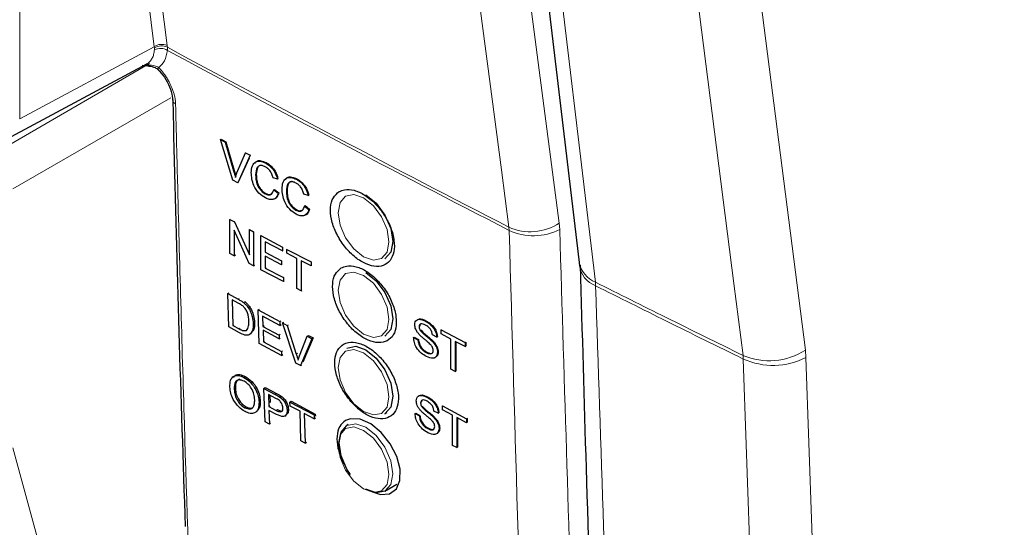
# Paper-space layout 'Blatt4' of a CAD drawing. Header units: millimetres. Extents: x 5 to 418, y 2 to 292.
# Tile 33 of 88: x 152 to 162, y 142 to 147. Entities that reach past the tile are written whole.
import ezdxf

# ---------------------------------------------------------------- set-up
doc = ezdxf.new("R2010")
doc.units = ezdxf.units.MM

psp = doc.layouts.new('Blatt4')

# ---------------------------------------------------------------- linework, layer by layer
at = {"color": 7, "linetype": 'Continuous', "lineweight": 18}
for p, q in [((151.519, 159.786), (151.519, 146.123)), ((152.937, 146.885), (152.719, 148.611)), ((152.858, 148.611), (153.074, 146.896)), ((151.519, 146.123), (152.937, 146.885)), ((152.939, 146.871), (152.937, 146.885)), ((152.94, 146.852), (152.939, 146.871)), ((153.074, 146.896), (153.076, 146.878)), ((153.076, 146.878), (153.077, 146.846)), ((151.236, 145.753), (152.889, 146.707)), ((153.111, 146.345), (151.448, 145.385)), ((153.775, 145.575), (153.782, 145.579)), ((156.677, 144.981), (156.68, 144.948)), ((157.214, 144.958), (157.208, 145.024)), ((157.592, 144.364), (157.59, 144.402)), ((153.822, 144.223), (153.834, 144.231)), ((153.833, 143.91), (153.844, 143.918)), ((154.435, 143.645), (154.448, 143.654)), ((159.149, 143.592), (159.146, 143.63)), ((159.804, 143.686), (159.81, 143.609)), ((154.214, 143.219), (154.228, 143.228)), ((154.224, 143.05), (154.238, 143.059))]:
    psp.add_line(p, q, dxfattribs=at)
at = {"color": 7, "linetype": 'Continuous', "lineweight": 25}
for p, q in [((151.432, 145.937), (152.858, 146.704)), ((152.81, 146.691), (152.898, 146.681)), ((153.637, 145.905), (153.644, 145.91)), ((153.768, 145.477), (153.637, 145.905)), ((153.637, 145.905), (153.687, 145.879)), ((153.644, 145.91), (153.694, 145.883)), ((153.687, 145.879), (153.694, 145.883)), ((153.687, 145.879), (153.775, 145.575)), ((153.694, 145.883), (153.782, 145.579)), ((153.899, 145.767), (153.905, 145.771)), ((153.81, 145.556), (153.899, 145.767)), ((153.948, 145.741), (153.818, 145.451)), ((153.94, 145.711), (153.824, 145.455)), ((153.899, 145.767), (153.948, 145.741)), ((153.948, 145.741), (153.954, 145.744)), ((154.111, 145.659), (154.116, 145.663)), ((153.818, 145.451), (153.768, 145.477)), ((154.007, 145.533), (154.014, 145.537)), ((154.236, 145.489), (154.19, 145.502)), ((154.236, 145.489), (154.242, 145.493)), ((154.435, 145.488), (154.44, 145.491)), ((153.818, 145.451), (153.824, 145.455)), ((154.198, 145.376), (154.205, 145.38)), ((154.198, 145.376), (154.244, 145.34)), ((154.205, 145.38), (154.251, 145.344)), ((154.331, 145.361), (154.338, 145.365)), ((154.107, 145.334), (154.114, 145.338)), ((154.244, 145.34), (154.251, 145.344)), ((154.56, 145.317), (154.514, 145.33)), ((154.56, 145.317), (154.567, 145.321)), ((154.432, 145.162), (154.438, 145.167)), ((154.523, 145.204), (154.529, 145.209)), ((154.523, 145.204), (154.568, 145.168)), ((154.529, 145.209), (154.575, 145.172)), ((154.568, 145.168), (154.575, 145.172)), ((153.736, 145.064), (153.741, 145.067)), ((153.736, 144.705), (153.736, 145.064)), ((153.736, 145.064), (153.785, 145.039)), ((153.938, 144.599), (153.782, 144.949)), ((153.782, 144.949), (153.782, 144.681)), ((153.785, 145.039), (153.789, 145.042)), ((153.785, 145.039), (153.941, 144.689)), ((153.941, 144.957), (153.944, 144.959)), ((153.941, 144.689), (153.941, 144.957)), ((153.941, 144.957), (153.986, 144.933)), ((153.986, 144.933), (153.989, 144.935)), ((153.986, 144.933), (153.986, 144.573)), ((154.061, 144.893), (154.064, 144.895)), ((154.061, 144.534), (154.061, 144.893)), ((154.061, 144.893), (154.291, 144.773)), ((154.291, 144.731), (154.107, 144.828)), ((154.107, 144.828), (154.107, 144.717)), ((154.291, 144.773), (154.291, 144.731)), ((154.291, 144.773), (154.292, 144.773)), ((154.291, 144.731), (154.293, 144.733)), ((154.337, 144.748), (154.338, 144.749)), ((154.337, 144.707), (154.337, 144.748)), ((154.337, 144.748), (154.591, 144.615)), ((153.782, 144.681), (153.736, 144.705)), ((153.782, 144.681), (153.795, 144.689)), ((154.107, 144.717), (154.113, 144.721)), ((154.107, 144.717), (154.278, 144.627)), ((154.278, 144.586), (154.107, 144.676)), ((154.107, 144.676), (154.107, 144.551)), ((154.278, 144.627), (154.283, 144.63)), ((154.278, 144.627), (154.278, 144.586)), ((154.441, 144.652), (154.337, 144.707)), ((154.441, 144.334), (154.441, 144.652)), ((154.591, 144.573), (154.487, 144.628)), ((154.487, 144.628), (154.487, 144.31)), ((153.986, 144.573), (153.938, 144.599)), ((153.986, 144.573), (153.998, 144.581)), ((154.299, 144.409), (154.061, 144.534)), ((154.107, 144.551), (154.117, 144.558)), ((154.107, 144.551), (154.299, 144.45)), ((154.278, 144.586), (154.284, 144.59)), ((154.591, 144.615), (154.591, 144.573)), ((154.591, 144.615), (154.591, 144.615)), ((154.591, 144.573), (154.592, 144.574)), ((157.42, 144.609), (157.423, 144.572)), ((154.299, 144.45), (154.308, 144.456)), ((154.299, 144.45), (154.299, 144.409)), ((154.299, 144.409), (154.309, 144.415)), ((154.487, 144.31), (154.441, 144.334)), ((154.487, 144.31), (154.496, 144.316)), ((153.712, 144.282), (153.724, 144.29)), ((153.723, 143.93), (153.712, 144.282)), ((153.712, 144.282), (153.822, 144.223)), ((153.824, 144.182), (153.759, 144.217)), ((153.759, 144.217), (153.767, 143.946)), ((153.879, 144.188), (153.891, 144.195)), ((153.927, 144.137), (153.939, 144.145)), ((154.034, 144.109), (154.047, 144.117)), ((154.045, 143.757), (154.034, 144.109)), ((154.034, 144.109), (154.262, 143.987)), ((154.263, 143.947), (154.081, 144.044)), ((154.081, 144.044), (154.084, 143.936)), ((153.838, 143.868), (153.723, 143.93)), ((153.767, 143.946), (153.778, 143.953)), ((153.767, 143.946), (153.833, 143.91)), ((153.982, 143.966), (153.993, 143.974)), ((154.084, 143.936), (154.096, 143.944)), ((154.084, 143.936), (154.254, 143.845)), ((154.262, 143.987), (154.275, 143.996)), ((154.262, 143.987), (154.263, 143.947)), ((154.263, 143.947), (154.276, 143.955)), ((154.291, 143.972), (154.304, 143.98)), ((154.431, 143.549), (154.291, 143.972)), ((154.291, 143.972), (154.34, 143.945)), ((154.34, 143.945), (154.354, 143.954)), ((154.34, 143.945), (154.435, 143.645)), ((155.73, 143.932), (155.734, 143.935)), ((155.797, 143.992), (155.799, 143.993)), ((155.962, 143.899), (155.966, 143.902)), ((154.255, 143.804), (154.085, 143.895)), ((154.085, 143.895), (154.089, 143.773)), ((154.254, 143.845), (154.266, 143.853)), ((154.254, 143.845), (154.255, 143.804)), ((154.255, 143.804), (154.267, 143.812)), ((154.47, 143.626), (154.551, 143.832)), ((154.6, 143.805), (154.48, 143.523)), ((154.614, 143.814), (154.506, 143.56)), ((154.551, 143.832), (154.564, 143.841)), ((154.551, 143.832), (154.6, 143.805)), ((154.564, 143.841), (154.614, 143.814)), ((154.6, 143.805), (154.614, 143.814)), ((155.672, 143.819), (155.679, 143.823)), ((155.672, 143.819), (155.718, 143.794)), ((155.679, 143.823), (155.724, 143.799)), ((155.718, 143.794), (155.724, 143.799)), ((155.742, 143.894), (155.746, 143.897)), ((155.917, 143.822), (155.871, 143.846)), ((155.917, 143.822), (155.923, 143.826)), ((155.962, 143.899), (156.215, 143.765)), ((155.962, 143.858), (155.962, 143.899)), ((156.066, 143.803), (155.962, 143.858)), ((156.066, 143.485), (156.066, 143.803)), ((154.28, 143.63), (154.045, 143.757)), ((154.089, 143.773), (154.101, 143.781)), ((154.089, 143.773), (154.279, 143.671)), ((155.869, 143.779), (155.876, 143.783)), ((156.215, 143.723), (156.112, 143.778)), ((156.112, 143.778), (156.112, 143.461)), ((156.119, 143.775), (156.119, 143.465)), ((156.215, 143.765), (156.222, 143.769)), ((156.215, 143.765), (156.215, 143.723)), ((156.215, 143.723), (156.222, 143.727)), ((156.22, 143.77), (156.222, 143.769)), ((156.222, 143.769), (156.222, 143.727)), ((154.279, 143.671), (154.291, 143.679)), ((154.279, 143.671), (154.28, 143.63)), ((154.28, 143.63), (154.292, 143.638)), ((155.805, 143.66), (155.812, 143.664)), ((155.925, 143.662), (155.932, 143.666)), ((154.48, 143.523), (154.431, 143.549)), ((154.48, 143.523), (154.494, 143.532)), ((156.112, 143.461), (156.066, 143.485)), ((153.883, 143.399), (153.897, 143.408)), ((156.112, 143.461), (156.119, 143.465)), ((153.781, 143.271), (153.794, 143.28)), ((154.095, 143.282), (154.109, 143.291)), ((154.106, 142.93), (154.095, 143.282)), ((154.095, 143.282), (154.214, 143.219)), ((154.109, 143.291), (154.228, 143.228)), ((154.219, 143.176), (154.142, 143.217)), ((154.142, 143.217), (154.146, 143.091)), ((154.156, 143.21), (154.159, 143.132)), ((154.262, 143.19), (154.276, 143.2)), ((155.813, 143.189), (155.815, 143.19)), ((153.893, 143.079), (153.907, 143.088)), ((154.043, 143.137), (154.056, 143.146)), ((154.146, 143.091), (154.16, 143.1)), ((154.146, 143.091), (154.224, 143.05)), ((154.369, 143.137), (154.383, 143.146)), ((154.369, 143.137), (154.623, 143.003)), ((154.371, 143.096), (154.369, 143.137)), ((154.475, 143.041), (154.371, 143.096)), ((154.383, 143.146), (154.636, 143.012)), ((155.746, 143.13), (155.75, 143.132)), ((155.758, 143.092), (155.762, 143.095)), ((155.978, 143.097), (155.982, 143.099)), ((155.978, 143.097), (156.231, 142.962)), ((155.978, 143.055), (155.978, 143.097)), ((154.227, 143.008), (154.147, 143.051)), ((154.147, 143.051), (154.152, 142.906)), ((154.314, 142.99), (154.329, 143)), ((154.339, 143.053), (154.353, 143.062)), ((154.485, 142.73), (154.475, 143.041)), ((154.624, 142.962), (154.52, 143.017)), ((154.52, 143.017), (154.53, 142.706)), ((154.623, 143.003), (154.636, 143.012)), ((154.623, 143.003), (154.624, 142.962)), ((154.624, 142.962), (154.638, 142.971)), ((154.636, 143.012), (154.637, 142.99)), ((155.37, 143.015), (155.393, 143.028)), ((155.688, 143.016), (155.695, 143.02)), ((155.688, 143.016), (155.734, 142.992)), ((155.695, 143.02), (155.74, 142.996)), ((155.734, 142.992), (155.74, 142.996)), ((155.885, 142.976), (155.892, 142.98)), ((155.933, 143.02), (155.887, 143.044)), ((155.933, 143.02), (155.939, 143.023)), ((156.082, 143), (155.978, 143.055)), ((156.082, 142.682), (156.082, 143)), ((156.231, 142.92), (156.128, 142.976)), ((156.128, 142.976), (156.128, 142.658)), ((156.134, 142.972), (156.134, 142.662)), ((156.231, 142.962), (156.238, 142.966)), ((156.235, 142.968), (156.238, 142.966)), ((156.238, 142.966), (156.238, 142.925)), ((154.152, 142.906), (154.106, 142.93)), ((154.152, 142.906), (154.165, 142.915)), ((154.984, 142.9), (154.97, 142.892)), ((155.822, 142.858), (155.828, 142.862)), ((155.941, 142.859), (155.948, 142.863)), ((156.231, 142.962), (156.231, 142.92)), ((156.231, 142.92), (156.238, 142.925)), ((154.53, 142.706), (154.485, 142.73)), ((154.53, 142.706), (154.543, 142.714)), ((156.128, 142.658), (156.082, 142.682)), ((156.128, 142.658), (156.134, 142.662)), ((155.37, 142.199), (155.495, 142.271))]:
    psp.add_line(p, q, dxfattribs=at)
at = {"color": 7, "linetype": 'Continuous', "lineweight": 18, "flags": 128}
for points in [[(155.793, 155.844), (156.501, 150.432), (157.208, 145.024)], [(156.677, 144.981), (156.598, 145.588), (156.281, 148.012), (155.261, 155.802)], [(156.304, 155.185), (156.394, 154.429), (156.755, 151.406), (157.115, 148.383), (157.59, 144.402)], [(158.419, 154.516), (158.772, 151.761), (159.124, 149.006), (159.804, 143.686)], [(159.146, 143.63), (159.049, 144.39), (158.661, 147.426), (158.273, 150.463), (157.762, 154.46)], [(152.981, 146.641), (152.98, 146.643), (152.978, 146.648), (152.98, 146.656), (152.984, 146.666)], [(155.145, 145.29), (155.043, 145.326), (154.956, 145.309), (154.898, 145.242), (154.877, 145.135), (154.898, 145.005), (154.956, 144.871), (155.043, 144.754), (155.145, 144.671), (155.248, 144.635), (155.335, 144.652), (155.393, 144.719), (155.413, 144.826), (155.393, 144.956), (155.335, 145.09), (155.248, 145.207), (155.145, 145.29)], [(155.145, 144.473), (155.043, 144.509), (154.956, 144.492), (154.898, 144.425), (154.877, 144.319), (154.898, 144.189), (154.956, 144.055), (155.043, 143.937), (155.145, 143.855), (155.248, 143.819), (155.335, 143.836), (155.393, 143.903), (155.413, 144.009), (155.393, 144.14), (155.335, 144.273), (155.248, 144.391), (155.145, 144.473)], [(155.145, 143.657), (155.043, 143.693), (154.956, 143.676), (154.898, 143.609), (154.877, 143.502), (154.898, 143.372), (154.956, 143.238), (155.043, 143.121), (155.145, 143.038), (155.248, 143.002), (155.335, 143.019), (155.393, 143.086), (155.413, 143.193), (155.393, 143.323), (155.335, 143.457), (155.248, 143.574), (155.145, 143.657)], [(155.145, 142.222), (155.248, 142.186), (155.335, 142.203), (155.393, 142.27), (155.413, 142.376), (155.393, 142.506), (155.335, 142.64), (155.248, 142.758), (155.145, 142.84), (155.043, 142.876), (154.956, 142.859), (154.898, 142.792), (154.877, 142.686), (154.898, 142.555), (154.956, 142.422), (155.043, 142.304), (155.145, 142.222)], [(154.97, 142.892), (155.062, 142.91), (155.17, 142.872), (155.278, 142.785), (155.37, 142.661), (155.431, 142.519), (155.453, 142.382), (155.431, 142.269), (155.37, 142.199), (155.37, 142.199)], [(151.448, 142.654), (152.431, 139.045), (153.418, 135.418)]]:
    psp.add_lwpolyline(points, dxfattribs=at)
at = {"color": 7, "linetype": 'Continuous', "lineweight": 25, "flags": 128}
for points in [[(156.134, 155.394), (156.252, 154.404), (157.42, 144.611)], [(155.17, 145.322), (155.278, 145.234), (155.37, 145.11), (155.431, 144.969), (155.453, 144.832), (155.431, 144.719), (155.37, 144.649), (155.37, 144.649)], [(155.17, 144.505), (155.278, 144.418), (155.37, 144.294), (155.431, 144.153), (155.453, 144.015), (155.431, 143.903), (155.37, 143.832), (155.37, 143.832)], [(154.97, 143.708), (155.062, 143.726), (155.17, 143.688)], [(155.17, 143.688), (155.278, 143.601), (155.37, 143.477), (155.431, 143.336), (155.453, 143.199), (155.431, 143.086), (155.37, 143.015), (155.37, 143.015)], [(155.006, 142.374), (154.97, 142.43), (154.909, 142.571), (154.887, 142.709), (154.909, 142.821), (154.97, 142.892), (154.97, 142.892)], [(155.248, 142.187), (155.323, 142.162), (155.419, 142.17), (155.491, 142.223), (155.529, 142.313), (155.531, 142.432), (155.496, 142.566), (155.427, 142.699), (155.332, 142.817), (155.222, 142.907), (155.11, 142.957), (155.008, 142.963), (154.955, 142.944), (154.955, 142.944)], [(155.37, 142.199), (155.278, 142.181), (155.17, 142.219)]]:
    psp.add_lwpolyline(points, dxfattribs=at)
at = {"color": 7, "linetype": 'Continuous', "lineweight": 18}
for centre, radius, start, end in [((153.016, 146.77), 0.14, 65.1129, 124.1357), ((153.014, 146.758), 0.136, 62.583, 123.4037), ((153.003, 146.728), 0.139, 57.9386, 117.0038), ((247.95, 322.642), 199.734, 241.64077, 242.80828), ((247.95, 322.605), 199.73, 241.64019, 242.80847), ((153.182, 146.328), 0.0509, 183.7199, 247.9823), ((156.903, 145.498), 0.564, 246.4011, 302.7847), ((156.937, 145.503), 0.611, 245.151, 296.9434), ((157.696, 144.662), 0.281, 190.4308, 247.6781), ((157.678, 144.606), 0.256, 184.9005, 250.5504), ((159.422, 144.283), 0.709, 247.0757, 302.5706), ((159.461, 144.288), 0.763, 245.8302, 297.1632)]:
    psp.add_arc(centre, radius, start, end, dxfattribs=at)
for points, knots in [([(152.858, 146.704), (152.859, 146.705), (152.866, 146.708), (152.878, 146.716), (152.892, 146.729), (152.905, 146.745), (152.916, 146.763), (152.925, 146.782), (152.932, 146.804), (152.937, 146.827), (152.939, 146.844), (152.94, 146.852)], [0, 0, 0, 0, 0.025227, 0.144895, 0.265397, 0.38853, 0.512573, 0.632266, 0.752793, 0.875944, 1, 1, 1, 1]), ([(153.077, 146.846), (153.07, 146.806), (153.056, 146.728), (153.007, 146.686), (152.984, 146.666)], [0, 0, 0, 0, 0.518965, 1, 1, 1, 1]), ([(152.836, 146.692), (152.84, 146.692), (152.852, 146.691), (152.864, 146.691), (152.872, 146.69)], [0, 0, 0, 0, 0.3044, 1, 1, 1, 1]), ([(152.872, 146.69), (152.896, 146.69), (152.934, 146.69), (152.97, 146.673), (152.984, 146.666)], [0, 0, 0, 0, 0.616269, 1, 1, 1, 1]), ([(152.984, 146.666), (152.988, 146.663), (152.999, 146.651), (153.017, 146.63), (153.038, 146.604), (153.054, 146.581), (153.072, 146.554), (153.089, 146.526), (153.107, 146.491), (153.119, 146.464), (153.131, 146.435), (153.141, 146.405), (153.151, 146.371), (153.156, 146.344), (153.161, 146.314), (153.162, 146.295), (153.163, 146.28)], [0, 0, 0, 0, 0.036268, 0.109189, 0.182894, 0.257397, 0.294868, 0.390348, 0.47541, 0.552189, 0.589654, 0.685193, 0.770307, 0.847135, 0.884624, 1, 1, 1, 1]), ([(153.163, 146.28), (153.164, 146.227), (153.171, 145.959), (153.199, 144.833), (153.278, 142.051), (153.427, 137.789), (153.642, 132.886), (153.816, 129.702), (153.898, 128.201)], [0, 0, 0, 0, 0.0088086, 0.044043, 0.1849809, 0.4668597, 0.7487682, 1, 1, 1, 1]), ([(157.555, 125.195), (157.542, 125.406), (157.475, 126.457), (157.211, 130.884), (156.903, 137.242), (156.742, 142.81), (156.68, 144.948)], [0, 0, 0, 0, 0.032288, 0.161438, 0.678067, 1, 1, 1, 1]), ([(157.214, 144.958), (157.313, 141.642), (157.513, 135.01), (157.896, 128.482), (158.088, 125.218)], [0, 0, 0, 0, 0.4999, 1, 1, 1, 1]), ([(157.59, 144.402), (157.838, 144.278), (158.355, 144.019), (158.875, 143.763), (159.146, 143.63)], [0, 0, 0, 0, 0.479802, 1, 1, 1, 1]), ([(157.592, 144.364), (157.702, 140.974), (157.916, 134.314), (158.304, 127.767), (158.494, 124.552)], [0, 0, 0, 0, 0.508896, 1, 1, 1, 1]), ([(159.149, 143.592), (158.878, 143.725), (158.358, 143.981), (157.841, 144.24), (157.592, 144.364)], [0, 0, 0, 0, 0.52026, 1, 1, 1, 1]), ([(161.242, 110.107), (161.087, 111.773), (160.642, 116.538), (160.043, 124.487), (159.485, 133.976), (159.261, 140.387), (159.149, 143.592)], [0, 0, 0, 0, 0.1519058, 0.4346037, 0.7173017, 1, 1, 1, 1]), ([(159.81, 143.609), (159.922, 140.407), (160.146, 134.001), (160.703, 124.52), (161.301, 116.577), (161.746, 111.815), (161.901, 110.151)], [0, 0, 0, 0, 0.282698, 0.565396, 0.848094, 1, 1, 1, 1])]:
    psp.add_open_spline(points, degree=3, knots=knots, dxfattribs=at)
at = {"color": 7, "linetype": 'Continuous', "lineweight": 25}
for points, knots in [([(152.881, 146.681), (152.904, 146.677), (152.941, 146.671), (152.975, 146.648), (152.985, 146.636), (152.988, 146.633)], [0, 0, 0, 0, 0.54369, 0.884884, 1, 1, 1, 1]), ([(152.98, 146.64), (152.985, 146.636), (153.014, 146.608), (153.064, 146.538), (153.111, 146.438), (153.132, 146.359), (153.129, 146.33), (153.129, 146.325)], [0, 0, 0, 0, 0.050198, 0.338746, 0.635183, 0.927589, 1, 1, 1, 1]), ([(153.134, 146.324), (153.137, 146.196), (153.168, 144.689), (153.218, 143.193), (153.264, 141.826)], [0, 0, 0, 0, 0.085161, 1, 1, 1, 1]), ([(153.961, 145.557), (153.963, 145.582), (153.967, 145.632), (154.003, 145.676), (154.056, 145.683), (154.092, 145.667), (154.111, 145.659)], [0, 0, 0, 0, 0.280492, 0.55957, 0.779615, 1, 1, 1, 1]), ([(153.998, 145.654), (154.004, 145.663), (154.018, 145.684), (154.063, 145.686), (154.099, 145.671), (154.117, 145.664)], [0, 0, 0, 0, 0.235895, 0.617654, 1, 1, 1, 1]), ([(153.775, 145.575), (153.779, 145.562), (153.785, 145.54), (153.791, 145.517), (153.793, 145.507)], [0, 0, 0, 0, 0.559998, 1, 1, 1, 1]), ([(153.782, 145.579), (153.785, 145.566), (153.791, 145.547), (153.796, 145.528), (153.797, 145.521)], [0, 0, 0, 0, 0.6483415, 1, 1, 1, 1]), ([(154.109, 145.619), (154.097, 145.624), (154.074, 145.635), (154.044, 145.632), (154.012, 145.604), (154.009, 145.562), (154.007, 145.533)], [0, 0, 0, 0, 0.187223, 0.373906, 0.560736, 1, 1, 1, 1]), ([(154.066, 145.634), (154.061, 145.634), (154.046, 145.634), (154.019, 145.607), (154.016, 145.566), (154.014, 145.537)], [0, 0, 0, 0, 0.128287, 0.388412, 1, 1, 1, 1]), ([(154.19, 145.502), (154.186, 145.515), (154.179, 145.541), (154.159, 145.577), (154.134, 145.604), (154.117, 145.614), (154.109, 145.619)], [0, 0, 0, 0, 0.280553, 0.559739, 0.779654, 1, 1, 1, 1]), ([(154.111, 145.659), (154.127, 145.65), (154.158, 145.63), (154.197, 145.584), (154.223, 145.534), (154.232, 145.504), (154.236, 145.489)], [0, 0, 0, 0, 0.2800806, 0.5594487, 0.7795488, 1, 1, 1, 1]), ([(154.117, 145.664), (154.133, 145.654), (154.165, 145.634), (154.204, 145.588), (154.23, 145.539), (154.238, 145.508), (154.242, 145.493)], [0, 0, 0, 0, 0.2800806, 0.5594487, 0.7795488, 1, 1, 1, 1]), ([(153.793, 145.507), (153.796, 145.517), (153.801, 145.533), (153.808, 145.549), (153.81, 145.556)], [0, 0, 0, 0, 0.559972, 1, 1, 1, 1]), ([(154.112, 145.29), (154.087, 145.305), (154.039, 145.335), (153.988, 145.416), (153.965, 145.492), (153.963, 145.535), (153.961, 145.557)], [0, 0, 0, 0, 0.279955, 0.558088, 0.778912, 1, 1, 1, 1]), ([(154.007, 145.533), (154.008, 145.513), (154.01, 145.474), (154.029, 145.412), (154.066, 145.361), (154.094, 145.343), (154.107, 145.334)], [0, 0, 0, 0, 0.281245, 0.560716, 0.780138, 1, 1, 1, 1]), ([(154.014, 145.537), (154.015, 145.517), (154.017, 145.478), (154.035, 145.416), (154.073, 145.365), (154.1, 145.347), (154.114, 145.338)], [0, 0, 0, 0, 0.281245, 0.560716, 0.780138, 1, 1, 1, 1]), ([(154.286, 145.385), (154.287, 145.41), (154.291, 145.46), (154.327, 145.504), (154.38, 145.511), (154.417, 145.495), (154.435, 145.488)], [0, 0, 0, 0, 0.280492, 0.55957, 0.779615, 1, 1, 1, 1]), ([(154.322, 145.483), (154.328, 145.491), (154.342, 145.513), (154.387, 145.515), (154.424, 145.499), (154.442, 145.492)], [0, 0, 0, 0, 0.2358954, 0.6176536, 1, 1, 1, 1]), ([(154.433, 145.447), (154.421, 145.453), (154.398, 145.463), (154.368, 145.46), (154.336, 145.432), (154.333, 145.391), (154.331, 145.361)], [0, 0, 0, 0, 0.187223, 0.373906, 0.560736, 1, 1, 1, 1]), ([(154.391, 145.463), (154.386, 145.463), (154.37, 145.463), (154.344, 145.435), (154.34, 145.394), (154.338, 145.365)], [0, 0, 0, 0, 0.128287, 0.388412, 1, 1, 1, 1]), ([(154.435, 145.488), (154.451, 145.478), (154.483, 145.459), (154.522, 145.412), (154.548, 145.363), (154.556, 145.332), (154.56, 145.317)], [0, 0, 0, 0, 0.280081, 0.559449, 0.779549, 1, 1, 1, 1]), ([(154.442, 145.492), (154.458, 145.482), (154.489, 145.463), (154.528, 145.416), (154.554, 145.367), (154.563, 145.337), (154.567, 145.321)], [0, 0, 0, 0, 0.280081, 0.559449, 0.779549, 1, 1, 1, 1]), ([(154.107, 145.334), (154.12, 145.329), (154.145, 145.318), (154.183, 145.329), (154.192, 145.358), (154.198, 145.376)], [0, 0, 0, 0, 0.2807112, 0.5609046, 1, 1, 1, 1]), ([(154.436, 145.119), (154.412, 145.134), (154.363, 145.163), (154.312, 145.245), (154.29, 145.321), (154.287, 145.364), (154.286, 145.385)], [0, 0, 0, 0, 0.279955, 0.558088, 0.778912, 1, 1, 1, 1]), ([(154.331, 145.361), (154.332, 145.341), (154.334, 145.302), (154.353, 145.24), (154.391, 145.189), (154.418, 145.171), (154.432, 145.162)], [0, 0, 0, 0, 0.281245, 0.560716, 0.780138, 1, 1, 1, 1]), ([(154.338, 145.365), (154.339, 145.346), (154.341, 145.306), (154.36, 145.245), (154.397, 145.194), (154.425, 145.176), (154.438, 145.167)], [0, 0, 0, 0, 0.281245, 0.560716, 0.780138, 1, 1, 1, 1]), ([(154.514, 145.33), (154.511, 145.344), (154.504, 145.37), (154.483, 145.406), (154.458, 145.432), (154.441, 145.442), (154.433, 145.447)], [0, 0, 0, 0, 0.280553, 0.559739, 0.779654, 1, 1, 1, 1]), ([(154.889, 145.357), (154.866, 145.338), (154.819, 145.3), (154.792, 145.194), (154.801, 145.067), (154.848, 144.928), (154.927, 144.795), (155.029, 144.682), (155.143, 144.601), (155.256, 144.563), (155.356, 144.571), (155.429, 144.625), (155.47, 144.718), (155.472, 144.84), (155.437, 144.976), (155.367, 145.113), (155.271, 145.234), (155.159, 145.326), (155.044, 145.378), (154.952, 145.385), (154.907, 145.365), (154.889, 145.357)], [0, 0, 0, 0, 0.053572, 0.107144, 0.160731, 0.214379, 0.268102, 0.321888, 0.375695, 0.429473, 0.483183, 0.536814, 0.590389, 0.643958, 0.697575, 0.751273, 0.805049, 0.858864, 0.912659, 0.966387, 1, 1, 1, 1]), ([(154.244, 145.34), (154.239, 145.324), (154.228, 145.293), (154.194, 145.271), (154.153, 145.272), (154.125, 145.284), (154.112, 145.29)], [0, 0, 0, 0, 0.2802563, 0.5595462, 0.7795894, 1, 1, 1, 1]), ([(154.114, 145.338), (154.127, 145.332), (154.148, 145.323), (154.164, 145.329), (154.17, 145.332)], [0, 0, 0, 0, 0.604662, 1, 1, 1, 1]), ([(154.251, 145.344), (154.245, 145.329), (154.234, 145.299), (154.211, 145.278), (154.195, 145.278), (154.195, 145.278)], [0, 0, 0, 0, 0.4942792, 0.9868542, 1, 1, 1, 1]), ([(154.432, 145.162), (154.444, 145.157), (154.469, 145.147), (154.507, 145.157), (154.517, 145.186), (154.523, 145.204)], [0, 0, 0, 0, 0.280711, 0.560905, 1, 1, 1, 1]), ([(154.568, 145.168), (154.563, 145.153), (154.552, 145.122), (154.518, 145.1), (154.477, 145.1), (154.45, 145.112), (154.436, 145.119)], [0, 0, 0, 0, 0.280256, 0.559546, 0.779589, 1, 1, 1, 1]), ([(154.438, 145.167), (154.451, 145.161), (154.472, 145.151), (154.488, 145.158), (154.495, 145.16)], [0, 0, 0, 0, 0.604662, 1, 1, 1, 1]), ([(154.575, 145.172), (154.57, 145.157), (154.559, 145.127), (154.535, 145.106), (154.519, 145.107), (154.519, 145.107)], [0, 0, 0, 0, 0.494279, 0.986854, 1, 1, 1, 1]), ([(154.91, 144.552), (154.887, 144.533), (154.84, 144.495), (154.813, 144.389), (154.823, 144.262), (154.87, 144.124), (154.949, 143.991), (155.051, 143.878), (155.165, 143.797), (155.278, 143.759), (155.377, 143.768), (155.451, 143.821), (155.491, 143.914), (155.493, 144.036), (155.457, 144.172), (155.387, 144.309), (155.291, 144.429), (155.179, 144.521), (155.065, 144.573), (154.972, 144.58), (154.927, 144.56), (154.91, 144.552)], [0, 0, 0, 0, 0.053569, 0.107138, 0.160725, 0.214376, 0.268107, 0.3219, 0.37571, 0.429486, 0.483191, 0.536814, 0.590384, 0.643951, 0.697571, 0.751276, 0.805059, 0.858878, 0.912673, 0.966396, 1, 1, 1, 1]), ([(157.429, 144.583), (157.449, 143.869), (157.514, 141.609), (157.644, 137.87), (157.842, 133.303), (158.066, 128.95), (158.245, 126.091), (158.328, 124.768)], [0, 0, 0, 0, 0.107044, 0.338562, 0.562306, 0.797504, 1, 1, 1, 1]), ([(153.822, 144.223), (153.833, 144.217), (153.852, 144.207), (153.871, 144.194), (153.879, 144.188)], [0, 0, 0, 0, 0.560174, 1, 1, 1, 1]), ([(153.878, 144.146), (153.868, 144.154), (153.85, 144.168), (153.832, 144.178), (153.824, 144.182)], [0, 0, 0, 0, 0.559255, 1, 1, 1, 1]), ([(153.936, 143.991), (153.934, 144.02), (153.931, 144.06), (153.904, 144.116), (153.886, 144.136), (153.878, 144.146)], [0, 0, 0, 0, 0.5591497, 0.7800403, 1, 1, 1, 1]), ([(153.879, 144.188), (153.889, 144.179), (153.906, 144.165), (153.921, 144.146), (153.927, 144.137)], [0, 0, 0, 0, 0.559847, 1, 1, 1, 1]), ([(153.893, 144.197), (153.903, 144.188), (153.92, 144.174), (153.934, 144.155), (153.941, 144.146)], [0, 0, 0, 0, 0.559847, 1, 1, 1, 1]), ([(153.927, 144.137), (153.937, 144.121), (153.956, 144.09), (153.976, 144.029), (153.98, 143.99), (153.982, 143.966)], [0, 0, 0, 0, 0.279769, 0.559929, 1, 1, 1, 1]), ([(153.941, 144.146), (153.95, 144.13), (153.97, 144.099), (153.99, 144.039), (153.993, 143.999), (153.995, 143.975)], [0, 0, 0, 0, 0.279769, 0.559929, 1, 1, 1, 1]), ([(155.684, 143.953), (155.685, 143.964), (155.688, 143.985), (155.704, 144.005), (155.739, 144.017), (155.773, 144.002), (155.797, 143.992)], [0, 0, 0, 0, 0.187029, 0.374124, 0.56114, 1, 1, 1, 1]), ([(155.723, 144.011), (155.727, 144.013), (155.749, 144.022), (155.779, 144.008), (155.803, 143.996)], [0, 0, 0, 0, 0.18108, 1, 1, 1, 1]), ([(153.833, 143.91), (153.849, 143.902), (153.877, 143.887), (153.899, 143.892), (153.909, 143.894)], [0, 0, 0, 0, 0.561861, 1, 1, 1, 1]), ([(153.982, 143.966), (153.981, 143.941), (153.979, 143.892), (153.948, 143.843), (153.894, 143.84), (153.857, 143.859), (153.838, 143.868)], [0, 0, 0, 0, 0.28084, 0.5599517, 0.7790685, 1, 1, 1, 1]), ([(153.909, 143.894), (153.919, 143.908), (153.937, 143.933), (153.936, 143.973), (153.936, 143.991)], [0, 0, 0, 0, 0.557452, 1, 1, 1, 1]), ([(153.995, 143.975), (153.996, 143.949), (153.996, 143.908), (153.976, 143.886), (153.969, 143.879)], [0, 0, 0, 0, 0.648601, 1, 1, 1, 1]), ([(155.732, 143.85), (155.725, 143.859), (155.71, 143.876), (155.69, 143.912), (155.686, 143.938), (155.684, 143.953)], [0, 0, 0, 0, 0.281445, 0.562273, 1, 1, 1, 1]), ([(155.799, 143.949), (155.79, 143.954), (155.772, 143.962), (155.749, 143.965), (155.733, 143.954), (155.731, 143.939), (155.73, 143.932)], [0, 0, 0, 0, 0.28129, 0.56082, 0.78068, 1, 1, 1, 1]), ([(155.73, 143.932), (155.731, 143.925), (155.732, 143.913), (155.739, 143.9), (155.742, 143.894)], [0, 0, 0, 0, 0.559617, 1, 1, 1, 1]), ([(155.75, 143.963), (155.747, 143.961), (155.739, 143.956), (155.737, 143.944), (155.737, 143.937)], [0, 0, 0, 0, 0.3934655, 1, 1, 1, 1]), ([(155.797, 143.992), (155.813, 143.982), (155.845, 143.963), (155.886, 143.918), (155.912, 143.867), (155.915, 143.837), (155.917, 143.822)], [0, 0, 0, 0, 0.280797, 0.560151, 0.779877, 1, 1, 1, 1]), ([(155.871, 143.846), (155.869, 143.858), (155.866, 143.881), (155.84, 143.925), (155.814, 143.94), (155.799, 143.949)], [0, 0, 0, 0, 0.281097, 0.560287, 1, 1, 1, 1]), ([(155.803, 143.996), (155.82, 143.987), (155.852, 143.967), (155.893, 143.923), (155.918, 143.871), (155.922, 143.841), (155.923, 143.826)], [0, 0, 0, 0, 0.280797, 0.560151, 0.779877, 1, 1, 1, 1]), ([(155.807, 143.618), (155.789, 143.629), (155.751, 143.651), (155.704, 143.706), (155.677, 143.767), (155.674, 143.801), (155.672, 143.819)], [0, 0, 0, 0, 0.2808135, 0.5595629, 0.7796198, 1, 1, 1, 1]), ([(155.724, 143.799), (155.726, 143.784), (155.73, 143.755), (155.754, 143.712), (155.783, 143.682), (155.803, 143.67), (155.812, 143.664)], [0, 0, 0, 0, 0.280632, 0.558674, 0.779197, 1, 1, 1, 1]), ([(155.845, 143.75), (155.832, 143.762), (155.811, 143.781), (155.781, 143.805), (155.756, 143.826), (155.74, 143.842), (155.732, 143.85)], [0, 0, 0, 0, 0.339939, 0.560025, 0.780082, 1, 1, 1, 1]), ([(155.742, 143.894), (155.755, 143.88), (155.778, 143.855), (155.812, 143.828), (155.841, 143.805), (155.86, 143.787), (155.869, 143.779)], [0, 0, 0, 0, 0.338408, 0.558974, 0.779535, 1, 1, 1, 1]), ([(155.748, 143.899), (155.762, 143.884), (155.785, 143.859), (155.819, 143.833), (155.848, 143.809), (155.866, 143.792), (155.876, 143.783)], [0, 0, 0, 0, 0.338408, 0.558974, 0.779535, 1, 1, 1, 1]), ([(154.932, 143.748), (154.909, 143.729), (154.863, 143.691), (154.836, 143.585), (154.846, 143.458), (154.893, 143.32), (154.972, 143.187), (155.074, 143.074), (155.188, 142.994), (155.301, 142.956), (155.4, 142.965), (155.473, 143.018), (155.513, 143.111), (155.515, 143.232), (155.479, 143.369), (155.409, 143.505), (155.312, 143.625), (155.2, 143.717), (155.086, 143.768), (154.994, 143.775), (154.949, 143.755), (154.932, 143.748)], [0, 0, 0, 0, 0.053566, 0.107131, 0.160719, 0.214375, 0.268113, 0.321912, 0.375725, 0.4295, 0.483199, 0.536815, 0.590378, 0.643944, 0.697567, 0.751279, 0.80507, 0.858894, 0.912688, 0.966406, 1, 1, 1, 1]), ([(155.718, 143.794), (155.719, 143.78), (155.723, 143.751), (155.747, 143.708), (155.776, 143.678), (155.796, 143.666), (155.805, 143.66)], [0, 0, 0, 0, 0.280632, 0.558674, 0.779197, 1, 1, 1, 1]), ([(155.879, 143.684), (155.879, 143.69), (155.878, 143.703), (155.866, 143.728), (155.853, 143.742), (155.845, 143.75)], [0, 0, 0, 0, 0.280089, 0.55997, 1, 1, 1, 1]), ([(155.869, 143.779), (155.877, 143.769), (155.895, 143.75), (155.913, 143.718), (155.923, 143.688), (155.925, 143.67), (155.925, 143.662)], [0, 0, 0, 0, 0.2803713, 0.5599089, 0.7798589, 1, 1, 1, 1]), ([(155.876, 143.783), (155.884, 143.773), (155.901, 143.755), (155.92, 143.723), (155.93, 143.692), (155.931, 143.675), (155.932, 143.666)], [0, 0, 0, 0, 0.280371, 0.559909, 0.779859, 1, 1, 1, 1]), ([(154.435, 143.645), (154.439, 143.633), (154.446, 143.611), (154.452, 143.589), (154.454, 143.579)], [0, 0, 0, 0, 0.5599982, 1, 1, 1, 1]), ([(154.454, 143.579), (154.457, 143.588), (154.462, 143.604), (154.468, 143.62), (154.47, 143.626)], [0, 0, 0, 0, 0.559972, 1, 1, 1, 1]), ([(155.805, 143.66), (155.815, 143.656), (155.835, 143.647), (155.86, 143.647), (155.876, 143.66), (155.878, 143.676), (155.879, 143.684)], [0, 0, 0, 0, 0.280917, 0.560813, 0.780502, 1, 1, 1, 1]), ([(155.925, 143.662), (155.922, 143.646), (155.917, 143.613), (155.873, 143.591), (155.832, 143.608), (155.807, 143.618)], [0, 0, 0, 0, 0.279942, 0.56008, 1, 1, 1, 1]), ([(155.812, 143.664), (155.822, 143.66), (155.841, 143.652), (155.863, 143.649), (155.87, 143.656), (155.871, 143.657)], [0, 0, 0, 0, 0.450089, 0.89854, 1, 1, 1, 1]), ([(155.932, 143.666), (155.931, 143.648), (155.929, 143.627), (155.916, 143.62), (155.914, 143.619)], [0, 0, 0, 0, 0.8571404, 1, 1, 1, 1]), ([(153.735, 143.295), (153.736, 143.321), (153.737, 143.372), (153.773, 143.416), (153.826, 143.424), (153.864, 143.407), (153.883, 143.399)], [0, 0, 0, 0, 0.2805704, 0.5595746, 0.7795608, 1, 1, 1, 1]), ([(153.775, 143.398), (153.78, 143.407), (153.794, 143.429), (153.84, 143.433), (153.878, 143.416), (153.897, 143.408)], [0, 0, 0, 0, 0.245345, 0.622284, 1, 1, 1, 1]), ([(153.883, 143.399), (153.907, 143.383), (153.955, 143.352), (154.009, 143.274), (154.037, 143.199), (154.041, 143.158), (154.043, 143.137)], [0, 0, 0, 0, 0.279564, 0.558584, 0.779087, 1, 1, 1, 1]), ([(153.897, 143.408), (153.921, 143.392), (153.968, 143.361), (154.023, 143.284), (154.05, 143.209), (154.054, 143.167), (154.056, 143.146)], [0, 0, 0, 0, 0.2795644, 0.5585841, 0.7790872, 1, 1, 1, 1]), ([(153.895, 143.038), (153.871, 143.053), (153.824, 143.084), (153.771, 143.16), (153.742, 143.233), (153.737, 143.275), (153.735, 143.295)], [0, 0, 0, 0, 0.2796, 0.558765, 0.77931, 1, 1, 1, 1]), ([(153.885, 143.358), (153.867, 143.365), (153.83, 143.379), (153.782, 143.352), (153.781, 143.302), (153.781, 143.271)], [0, 0, 0, 0, 0.280128, 0.559653, 1, 1, 1, 1]), ([(153.84, 143.378), (153.828, 143.374), (153.794, 143.362), (153.794, 143.312), (153.794, 143.28)], [0, 0, 0, 0, 0.345992, 1, 1, 1, 1]), ([(153.794, 143.28), (153.796, 143.26), (153.799, 143.222), (153.827, 143.162), (153.866, 143.114), (153.893, 143.097), (153.907, 143.088)], [0, 0, 0, 0, 0.280657, 0.559885, 0.779849, 1, 1, 1, 1]), ([(153.997, 143.161), (153.995, 143.181), (153.992, 143.22), (153.966, 143.282), (153.926, 143.331), (153.899, 143.349), (153.885, 143.358)], [0, 0, 0, 0, 0.280797, 0.560068, 0.779984, 1, 1, 1, 1]), ([(153.781, 143.271), (153.783, 143.251), (153.786, 143.212), (153.814, 143.153), (153.852, 143.105), (153.879, 143.087), (153.893, 143.079)], [0, 0, 0, 0, 0.280657, 0.559885, 0.779849, 1, 1, 1, 1]), ([(154.214, 143.219), (154.223, 143.214), (154.239, 143.206), (154.255, 143.195), (154.262, 143.19)], [0, 0, 0, 0, 0.560101, 1, 1, 1, 1]), ([(154.257, 143.154), (154.25, 143.158), (154.238, 143.167), (154.225, 143.174), (154.219, 143.176)], [0, 0, 0, 0, 0.559585, 1, 1, 1, 1]), ([(154.228, 143.228), (154.237, 143.223), (154.253, 143.215), (154.269, 143.204), (154.276, 143.2)], [0, 0, 0, 0, 0.560101, 1, 1, 1, 1]), ([(154.262, 143.19), (154.274, 143.181), (154.298, 143.162), (154.323, 143.123), (154.336, 143.085), (154.338, 143.064), (154.339, 143.053)], [0, 0, 0, 0, 0.280013, 0.5589104, 0.7793956, 1, 1, 1, 1]), ([(154.276, 143.2), (154.288, 143.19), (154.311, 143.172), (154.336, 143.132), (154.35, 143.094), (154.352, 143.073), (154.353, 143.063)], [0, 0, 0, 0, 0.280013, 0.55891, 0.779396, 1, 1, 1, 1]), ([(155.7, 143.151), (155.702, 143.161), (155.704, 143.182), (155.72, 143.203), (155.755, 143.214), (155.789, 143.199), (155.813, 143.189)], [0, 0, 0, 0, 0.187029, 0.374124, 0.56114, 1, 1, 1, 1]), ([(155.739, 143.209), (155.743, 143.21), (155.765, 143.219), (155.795, 143.205), (155.82, 143.194)], [0, 0, 0, 0, 0.180836, 1, 1, 1, 1]), ([(155.813, 143.189), (155.829, 143.18), (155.861, 143.16), (155.902, 143.116), (155.928, 143.064), (155.931, 143.034), (155.933, 143.02)], [0, 0, 0, 0, 0.280797, 0.560151, 0.779877, 1, 1, 1, 1]), ([(155.82, 143.194), (155.836, 143.184), (155.868, 143.165), (155.909, 143.12), (155.934, 143.068), (155.938, 143.039), (155.939, 143.024)], [0, 0, 0, 0, 0.280797, 0.560151, 0.779877, 1, 1, 1, 1]), ([(153.893, 143.079), (153.911, 143.072), (153.946, 143.058), (153.982, 143.079), (153.996, 143.117), (153.997, 143.146), (153.997, 143.161)], [0, 0, 0, 0, 0.2791, 0.558192, 0.778806, 1, 1, 1, 1]), ([(154.043, 143.137), (154.041, 143.112), (154.039, 143.063), (154.003, 143.02), (153.95, 143.014), (153.913, 143.03), (153.895, 143.038)], [0, 0, 0, 0, 0.280353, 0.559502, 0.779635, 1, 1, 1, 1]), ([(153.907, 143.088), (153.925, 143.079), (153.947, 143.068), (153.961, 143.076), (153.962, 143.077)], [0, 0, 0, 0, 0.876396, 1, 1, 1, 1]), ([(154.056, 143.146), (154.056, 143.12), (154.056, 143.081), (154.036, 143.062), (154.029, 143.056)], [0, 0, 0, 0, 0.684482, 1, 1, 1, 1]), ([(154.224, 143.05), (154.234, 143.045), (154.254, 143.035), (154.28, 143.034), (154.293, 143.052), (154.293, 143.068), (154.294, 143.076)], [0, 0, 0, 0, 0.2814007, 0.5597529, 0.7793558, 1, 1, 1, 1]), ([(154.294, 143.076), (154.293, 143.083), (154.292, 143.098), (154.283, 143.12), (154.271, 143.14), (154.262, 143.149), (154.257, 143.154)], [0, 0, 0, 0, 0.280261, 0.560078, 0.78015, 1, 1, 1, 1]), ([(155.748, 143.048), (155.741, 143.056), (155.726, 143.073), (155.706, 143.109), (155.702, 143.135), (155.7, 143.151)], [0, 0, 0, 0, 0.281445, 0.562273, 1, 1, 1, 1]), ([(155.815, 143.147), (155.806, 143.151), (155.788, 143.16), (155.765, 143.162), (155.749, 143.151), (155.747, 143.137), (155.746, 143.13)], [0, 0, 0, 0, 0.28129, 0.56082, 0.78068, 1, 1, 1, 1]), ([(155.746, 143.13), (155.747, 143.123), (155.748, 143.11), (155.755, 143.097), (155.758, 143.092)], [0, 0, 0, 0, 0.559617, 1, 1, 1, 1]), ([(155.766, 143.16), (155.763, 143.158), (155.755, 143.154), (155.754, 143.141), (155.753, 143.134)], [0, 0, 0, 0, 0.3937924, 1, 1, 1, 1]), ([(155.758, 143.092), (155.771, 143.077), (155.794, 143.052), (155.828, 143.026), (155.857, 143.002), (155.876, 142.985), (155.885, 142.976)], [0, 0, 0, 0, 0.338408, 0.558974, 0.779535, 1, 1, 1, 1]), ([(155.764, 143.096), (155.778, 143.081), (155.801, 143.057), (155.835, 143.03), (155.864, 143.006), (155.882, 142.989), (155.892, 142.98)], [0, 0, 0, 0, 0.338408, 0.558974, 0.779535, 1, 1, 1, 1]), ([(155.887, 143.044), (155.885, 143.055), (155.882, 143.079), (155.856, 143.122), (155.83, 143.137), (155.815, 143.147)], [0, 0, 0, 0, 0.281097, 0.560287, 1, 1, 1, 1]), ([(154.339, 143.053), (154.338, 143.037), (154.336, 143.003), (154.296, 142.975), (154.253, 142.996), (154.227, 143.008)], [0, 0, 0, 0, 0.280751, 0.559708, 1, 1, 1, 1]), ([(154.238, 143.059), (154.248, 143.054), (154.267, 143.045), (154.289, 143.041), (154.294, 143.048), (154.294, 143.048)], [0, 0, 0, 0, 0.4863364, 0.967404, 1, 1, 1, 1]), ([(154.353, 143.063), (154.352, 143.045), (154.352, 143.017), (154.333, 143.007), (154.327, 143.004)], [0, 0, 0, 0, 0.6352545, 1, 1, 1, 1]), ([(155.824, 142.815), (155.805, 142.826), (155.767, 142.848), (155.72, 142.904), (155.693, 142.964), (155.69, 142.999), (155.688, 143.016)], [0, 0, 0, 0, 0.280814, 0.559563, 0.77962, 1, 1, 1, 1]), ([(155.734, 142.992), (155.735, 142.977), (155.739, 142.948), (155.763, 142.905), (155.792, 142.875), (155.812, 142.864), (155.822, 142.858)], [0, 0, 0, 0, 0.280632, 0.5586744, 0.7791973, 1, 1, 1, 1]), ([(155.74, 142.996), (155.742, 142.981), (155.746, 142.952), (155.77, 142.91), (155.799, 142.88), (155.819, 142.868), (155.828, 142.862)], [0, 0, 0, 0, 0.280632, 0.558674, 0.779197, 1, 1, 1, 1]), ([(155.861, 142.948), (155.848, 142.959), (155.827, 142.978), (155.797, 143.002), (155.772, 143.023), (155.756, 143.04), (155.748, 143.048)], [0, 0, 0, 0, 0.339939, 0.560025, 0.780082, 1, 1, 1, 1]), ([(155.885, 142.976), (155.893, 142.967), (155.911, 142.948), (155.929, 142.916), (155.939, 142.885), (155.94, 142.868), (155.941, 142.859)], [0, 0, 0, 0, 0.2803713, 0.5599089, 0.7798589, 1, 1, 1, 1]), ([(155.892, 142.98), (155.9, 142.971), (155.917, 142.952), (155.936, 142.92), (155.946, 142.889), (155.947, 142.872), (155.948, 142.863)], [0, 0, 0, 0, 0.280371, 0.559909, 0.779859, 1, 1, 1, 1]), ([(154.955, 142.944), (154.932, 142.925), (154.886, 142.887), (154.859, 142.782), (154.87, 142.655), (154.905, 142.542), (154.944, 142.48), (154.956, 142.461)], [0, 0, 0, 0, 0.225184, 0.450366, 0.675654, 0.901251, 1, 1, 1, 1]), ([(155.822, 142.858), (155.831, 142.853), (155.851, 142.844), (155.876, 142.844), (155.892, 142.857), (155.894, 142.873), (155.895, 142.881)], [0, 0, 0, 0, 0.280917, 0.560813, 0.780502, 1, 1, 1, 1]), ([(155.828, 142.862), (155.838, 142.858), (155.857, 142.849), (155.879, 142.847), (155.886, 142.853), (155.887, 142.855)], [0, 0, 0, 0, 0.450205, 0.898772, 1, 1, 1, 1]), ([(155.895, 142.881), (155.895, 142.887), (155.894, 142.9), (155.882, 142.926), (155.869, 142.939), (155.861, 142.948)], [0, 0, 0, 0, 0.280089, 0.55997, 1, 1, 1, 1]), ([(155.948, 142.863), (155.947, 142.845), (155.945, 142.824), (155.932, 142.818), (155.93, 142.817)], [0, 0, 0, 0, 0.856646, 1, 1, 1, 1]), ([(155.941, 142.859), (155.938, 142.843), (155.933, 142.811), (155.889, 142.788), (155.849, 142.805), (155.824, 142.815)], [0, 0, 0, 0, 0.279942, 0.56008, 1, 1, 1, 1])]:
    psp.add_open_spline(points, degree=3, knots=knots, dxfattribs=at)

doc.saveas('drawing.dxf')
